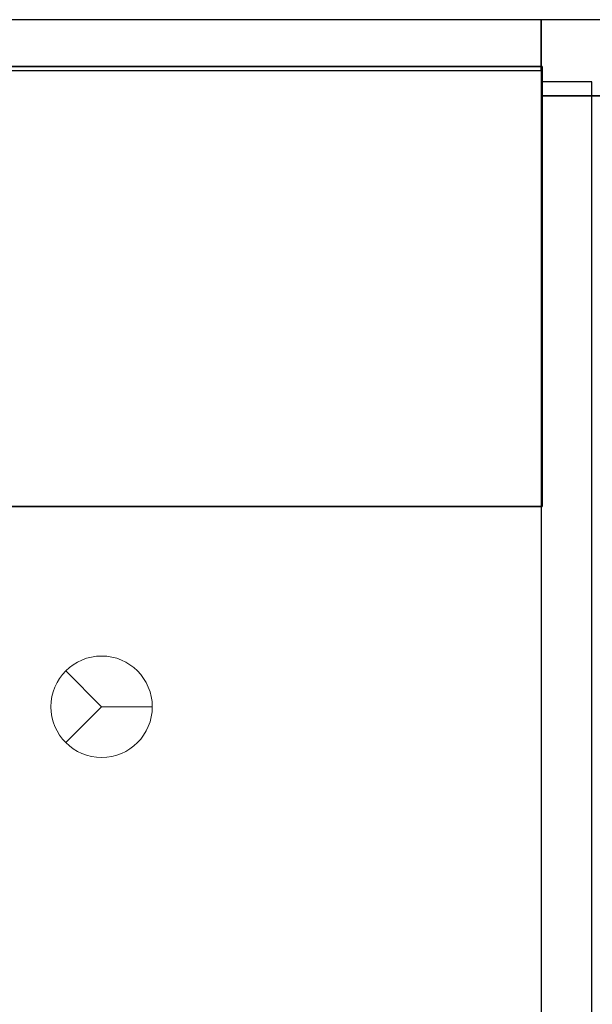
# Model space of a CAD drawing. Header units: metres. Extents: x 391.1 to 430.4, y 12.7 to 28.4.
# Tile 67 of 168: x 402.2 to 403.4, y 26.3 to 28.2. Entities that reach past the tile are written whole.
import ezdxf

# ---------------------------------------------------------------- set-up
doc = ezdxf.new("R2010")
doc.units = ezdxf.units.M
doc.layers.add('01_SUELOS', color=7, linetype='Continuous', lineweight=25, true_color=0x007f00)
for name, color, linetype, lineweight in [('A-DETL-GENF-OTLN', 7, 'Continuous', 18), ('A-WALL-____-MCUT', 7, 'Continuous', 25), ('A-WALL-____-OTLN', 7, 'Continuous', 25)]:
    doc.layers.add(name, color=color, linetype=linetype, lineweight=lineweight)

# ---------------------------------------------------------------- blocks, each defined once
blk = doc.blocks.new('Family - LONDR55-XX_ZZ-ARQ-CAA-M3D-Londres55-155523-02_PCI_P0')
at = {"layer": '01_SUELOS', "color": 9, "true_color": 0xaad4aa}
for p, q in [((0, 0.8675), (0, 0)), ((0, 0), (0, 0.8675)), ((1.8021, 0.8675), (0, 0.8675)), ((0, 0.8675), (1.8021, 0.8675)), ((1.8021, 0), (1.8021, 0.8675)), ((1.8021, 0.8675), (1.8021, 0)), ((0, 0), (1.8021, 0)), ((1.8021, 0), (0, 0))]:
    blk.add_line(p, q, dxfattribs=at)
blk = doc.blocks.new('Family - Envans PB-155636-02_PCI_P0')
at = {"layer": 'A-WALL-____-MCUT', "color": 253, "true_color": 0xaaaaaa}
for p, q in [((5.9575, 0.1), (3.59, 0.1)), ((5.9575, 0), (5.9575, 0.1)), ((3.59, 0), (5.9575, 0))]:
    blk.add_line(p, q, dxfattribs=at)
at = {"layer": 'A-WALL-____-OTLN', "color": 253, "true_color": 0xaaaaaa}
for p, q in [((5.9575, 0.1), (0, 0.1)), ((5.9575, 0), (5.9575, 0.1)), ((0, 0), (5.9575, 0))]:
    blk.add_line(p, q, dxfattribs=at)
at = {"layer": 'A-WALL-____-OTLN', "color": 253, "lineweight": 18, "true_color": 0xaaaaaa}
blk.add_line((-0.0988, 0), (5.9375, 0), dxfattribs=at)
blk = doc.blocks.new('Family - Envans PB-155714-02_PCI_P0')
at = {"layer": 'A-WALL-____-MCUT', "color": 253, "true_color": 0xaaaaaa}
for p, q in [((2.61, 0.15), (0, 0.15)), ((2.61, 0), (2.61, 0.15)), ((0, 0), (2.61, 0))]:
    blk.add_line(p, q, dxfattribs=at)
at = {"layer": 'A-WALL-____-OTLN', "color": 253, "true_color": 0xaaaaaa}
for p, q in [((2.61, 0.15), (0, 0.15)), ((2.61, 0), (2.61, 0.15)), ((0, 0), (2.61, 0))]:
    blk.add_line(p, q, dxfattribs=at)
at = {"layer": 'A-WALL-____-OTLN', "color": 253, "lineweight": 18, "true_color": 0xaaaaaa}
blk.add_line((0, 0), (2.61, 0), dxfattribs=at)
blk = doc.blocks.new('Family - Envans PB-155739-02_PCI_P0')
at = {"layer": 'A-WALL-____-MCUT', "color": 253, "true_color": 0xaaaaaa}
for p, q in [((1.8, 0.1), (0, 0.1)), ((0, 0.1), (0, 0)), ((1.8, 0), (1.8, 0.1)), ((0, 0), (1.8, 0))]:
    blk.add_line(p, q, dxfattribs=at)
at = {"layer": 'A-WALL-____-OTLN', "color": 253, "true_color": 0xaaaaaa}
for p, q in [((1.8, 0.1), (0, 0.1)), ((0, 0.1), (0, 0)), ((1.8, 0), (1.8, 0.1)), ((0, 0), (1.8, 0))]:
    blk.add_line(p, q, dxfattribs=at)
at = {"layer": 'A-WALL-____-OTLN', "color": 253, "lineweight": 18, "true_color": 0xaaaaaa}
blk.add_line((0, 0), (1.8, 0), dxfattribs=at)
blk = doc.blocks.new('Family - LONDR55-XX_ZZ-ARQ-CAA-M3D-Londres55-155971-02_PCI_P0')
at = {"layer": '01_SUELOS', "color": 9, "true_color": 0xaad4aa}
for p, q in [((8.5373, 14.8702), (5.9294, 14.8702)), ((8.5373, 14.8702), (5.9294, 14.8702)), ((5.9294, 14.8702), (5.9294, 14.0602)), ((5.9294, 14.8702), (5.9294, 14.0602)), ((5.9294, 14.8702), (5.9294, 14.0602)), ((5.9294, 14.8702), (8.5373, 14.8702)), ((5.9294, 14.8702), (8.5373, 14.8702)), ((5.9294, 14.8702), (5.9294, 14.0602)), ((5.9294, 14.0602), (4.1273, 14.0602)), ((5.9294, 14.0602), (4.1273, 14.0602)), ((5.9294, 14.0602), (4.1273, 14.0602)), ((5.9294, 14.0602), (4.1273, 14.0602))]:
    blk.add_line(p, q, dxfattribs=at)
blk = doc.blocks.new('LONDR55-XX_ZZ-ARQ-CAA-M3D-Londres55_ifc-1-02_PCI_P0')
at = {"layer": '01_SUELOS', "color": 253, "lineweight": 18, "true_color": 0xaaaaaa}
for name, p in [('Family - LONDR55-XX_ZZ-ARQ-CAA-M3D-Londres55-155971-02_PCI_P0', (397.3291, 13.2006)), ('Family - LONDR55-XX_ZZ-ARQ-CAA-M3D-Londres55-155523-02_PCI_P0', (401.4564, 27.2608))]:
    blk.add_blockref(name, p, dxfattribs=at)
at = {"layer": 'A-WALL-____-OTLN', "color": 253, "lineweight": 18, "true_color": 0xaaaaaa}
for name, p, rotation in [('Family - Envans PB-155739-02_PCI_P0', (403.2564, 28.2208), 180), ('Family - Envans PB-155714-02_PCI_P0', (405.8664, 28.2208), 180), ('Family - Envans PB-155636-02_PCI_P0', (403.3564, 22.1408), 90)]:
    blk.add_blockref(name, p, dxfattribs=dict(at, rotation=rotation))
blk = doc.blocks.new('ZYR_12_01_08 Detectors - 01 Detector Òptic-539619-02_PCI_P0')
at = {"layer": 'A-DETL-GENF-OTLN', "color": 1, "true_color": 0xff0000}
for q in [(-0.0707, 0.0707), (0.0707, 0.0707), (0, -0.1)]:
    blk.add_line((0, 0), q, dxfattribs=at)
blk.add_circle((0, 0), 0.1, dxfattribs=at)

msp = doc.modelspace()

# ---------------------------------------------------------------- block references
at = {"lineweight": 5}
msp.add_blockref('LONDR55-XX_ZZ-ARQ-CAA-M3D-Londres55_ifc-1-02_PCI_P0', (0, 0), dxfattribs=at)
at = {"layer": 'A-DETL-GENF-OTLN', "color": 1, "true_color": 0xff0000, "rotation": 89.9999999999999}
msp.add_blockref('ZYR_12_01_08 Detectors - 01 Detector Òptic-539619-02_PCI_P0', (402.3892, 26.866), dxfattribs=at)

doc.saveas('drawing.dxf')
